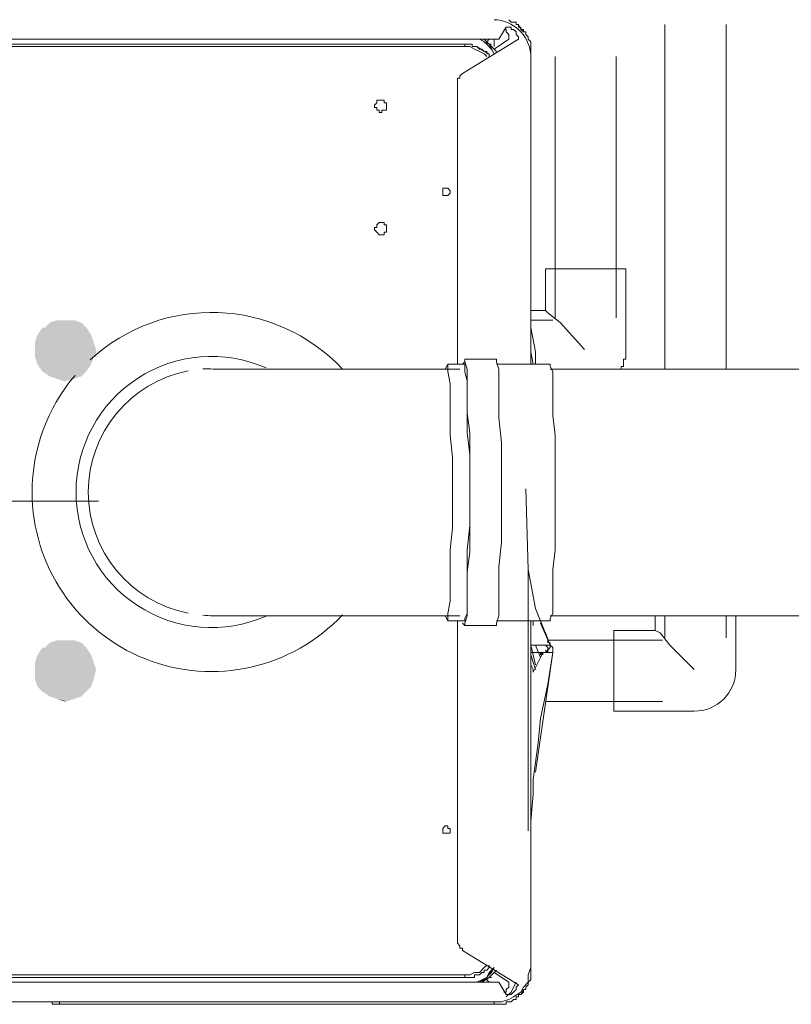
# Model space of a CAD drawing. Header units: millimetres. Extents: x 352 to 350573, y -22 to 37733.
# Tile 159 of 214: x 111384 to 112012, y 8781 to 9583. Entities that reach past the tile are written whole.
import ezdxf

# ---------------------------------------------------------------- set-up
doc = ezdxf.new("R2010")
doc.units = ezdxf.units.MM
for name, color, linetype in [('PDF _PD-Socket', 1, 'Continuous'), ('PDF$_83$-$Floor$Plan$-$В_Этаж$02_Сводный$M-EQPM', 2, 'Continuous'), ('PDF$_83$-$Floor$Plan$-$В_Этаж$02_Сводный$P-PIPE', 3, 'Continuous')]:
    doc.layers.add(name, color=color, linetype=linetype)
doc.layers.add('PDF$_83$-$Floor$Plan$-$В_Этаж$02_Сводный$A-DETL-MBND', color=7, linetype='Continuous', true_color=0xdd3700)
doc.layers.add('PDF$_83$-$Floor$Plan$-$В_Этаж$02_Сводный$G-IMPT', color=9, linetype='Continuous', true_color=0x808080)

msp = doc.modelspace()

# ---------------------------------------------------------------- linework, layer by layer
at = {"layer": 'PDF _PD-Socket', "lineweight": 0}
msp.add_lwpolyline([(111163.59, 9191.12), (111448.04, 9191.12)], dxfattribs=at)
at = {"layer": 'PDF$_83$-$Floor$Plan$-$В_Этаж$02_Сводный$A-DETL-MBND', "color": 220, "lineweight": 0, "true_color": 0xff00bf}
for points in [[(111909.53, 9579.01), (111909.53, 9298.54)], [(111959.26, 9298.54), (111959.26, 9579.01)], [(111909.53, 9097.63), (111909.53, 9079.73)], [(111959.26, 9079.73), (111959.26, 9097.63)], [(111901.57, 9085.7), (111905.55, 9083.71), (111913.51, 9073.76), (111933.4, 9053.87)], [(111907.54, 9077.74), (111814.05, 9077.74)], [(111812.06, 9028.01), (111907.54, 9028.01)]]:
    msp.add_lwpolyline(points, dxfattribs=at)
at = {"layer": 'PDF$_83$-$Floor$Plan$-$В_Этаж$02_Сводный$A-DETL-MBND', "color": 1, "lineweight": 0}
msp.add_lwpolyline([(111770.29, 9561.11), (111770.29, 9567.08)], dxfattribs=at)
at = {"layer": 'PDF$_83$-$Floor$Plan$-$В_Этаж$02_Сводный$A-DETL-MBND', "color": 150, "lineweight": 0, "true_color": 0x007fff}
for points in [[(111820.02, 9553.15), (111820.02, 9340.31)], [(111869.75, 9340.31), (111869.75, 9553.15)], [(111873.72, 9298.54), (111873.72, 9300.53), (111875.71, 9300.53), (111875.71, 9302.52), (111875.71, 9304.51), (111875.71, 9306.5), (111877.7, 9306.5), (111877.7, 9308.49), (111877.7, 9310.47), (111877.7, 9312.46), (111877.7, 9314.45), (111877.7, 9380.1), (111812.06, 9380.1), (111812.06, 9346.28), (111800.12, 9346.28)], [(111812.06, 9346.28), (111814.05, 9344.29), (111823.99, 9336.33), (111843.89, 9314.45)], [(111818.03, 9338.32), (111800.12, 9338.32)]]:
    msp.add_lwpolyline(points, dxfattribs=at)
at = {"layer": 'PDF$_83$-$Floor$Plan$-$В_Этаж$02_Сводный$A-DETL-MBND', "color": 220, "lineweight": 0, "true_color": 0xff00bf}
msp.add_lwpolyline([(111901.57, 9097.63), (111901.57, 9085.7), (111867.76, 9085.7), (111867.76, 9020.06), (111933.4, 9020.06, 0.416687), (111967.21, 9053.87), (111967.21, 9097.63)], format="xyb", dxfattribs=at)
at = {"layer": 'PDF$_83$-$Floor$Plan$-$В_Этаж$02_Сводный$G-IMPT', "lineweight": 0}
for points in [[(111800.12, 9302.52), (111800.12, 9555.14), (111800.12, 9302.52), (111800.12, 9555.14), (111800.12, 9557.13), (111800.12, 9559.12), (111800.12, 9561.11), (111800.12, 9563.1), (111800.12, 9565.09), (111798.14, 9567.08), (111798.14, 9569.07), (111796.15, 9571.06), (111796.15, 9573.04), (111794.16, 9573.04), (111794.16, 9575.03), (111792.17, 9575.03), (111792.17, 9577.02), (111790.18, 9577.02), (111790.18, 9579.01), (111788.19, 9579.01), (111788.19, 9581), (111786.2, 9581), (111784.21, 9581), (111782.22, 9582.99)], [(111195.42, 9567.08), (111774.27, 9567.08), (111780.23, 9577.02), (111782.22, 9577.02), (111784.21, 9577.02), (111784.21, 9575.03), (111786.2, 9575.03), (111788.19, 9573.04), (111788.19, 9571.06), (111790.18, 9569.07), (111790.18, 9567.08), (111744.43, 9539.23), (111742.44, 9537.24), (111742.44, 9535.25), (111740.45, 9535.25), (111740.45, 9533.26), (111740.45, 9302.52)], [(111770.29, 9559.12), (111782.22, 9567.08), (111782.22, 9569.07), (111782.22, 9571.06), (111780.23, 9573.04), (111780.23, 9575.03), (111778.24, 9575.03)], [(111794.16, 9573.04), (111792.17, 9575.03), (111790.18, 9579.01)], [(111326.7, 9567.08), (111326.7, 9539.23), (111326.7, 9537.24), (111326.7, 9535.25), (111326.7, 9533.26), (111326.7, 9531.27), (111326.7, 9529.28), (111326.7, 9527.29), (111328.69, 9527.29), (111328.69, 9529.28), (111328.69, 9531.27), (111328.69, 9533.26), (111328.69, 9535.25), (111328.69, 9537.24), (111328.69, 9539.23), (111328.69, 9567.08), (111330.68, 9567.08), (111328.69, 9567.08), (111328.69, 9565.09), (111330.68, 9565.09), (111330.68, 9561.11), (111746.42, 9561.11)], [(111764.32, 9563.1), (111762.33, 9565.09), (111758.35, 9567.08)], [(111772.28, 9557.13), (111762.33, 9567.08)], [(111764.32, 9565.09), (111766.31, 9567.08)], [(111746.42, 9563.1), (111750.4, 9563.1), (111746.42, 9563.1), (111330.68, 9563.1), (111740.45, 9563.1), (111742.44, 9563.1)], [(111742.44, 9563.1), (111742.44, 9563.1)], [(111766.31, 9553.15), (111766.31, 9555.14), (111764.32, 9555.14), (111764.32, 9557.13), (111762.33, 9557.13), (111760.34, 9559.12), (111758.35, 9559.12), (111756.36, 9561.11), (111754.37, 9561.11), (111752.38, 9561.11), (111752.38, 9563.1), (111750.4, 9563.1), (111748.41, 9563.1), (111746.42, 9563.1), (111746.42, 9561.11), (111750.4, 9561.11), (111754.37, 9559.12), (111758.35, 9557.13), (111762.33, 9555.14), (111764.32, 9553.15)], [(111766.31, 9555.14), (111762.33, 9557.13), (111756.36, 9561.11)], [(111768.3, 9563.1), (111766.31, 9563.1)], [(111770.29, 9555.14), (111768.3, 9559.12), (111766.31, 9561.11)], [(111800.12, 9555.14), (111800.12, 9555.14)], [(111800.12, 9332.36), (111804.1, 9312.46), (111804.1, 9310.47), (111804.1, 9306.5), (111804.1, 9302.52)], [(111802.11, 9302.52), (111800.12, 9312.46)], [(111804.1, 9312.46), (111804.1, 9312.46)], [(111796.15, 9201.07), (111798.14, 9135.43), (111804.1, 9103.6), (111816.04, 9073.76), (111816.04, 9071.78), (111816.04, 9073.76), (111818.03, 9071.78), (111818.03, 9069.79), (111818.03, 9067.8), (111814.05, 9041.94), (111808.08, 9014.09), (111806.09, 8994.2), (111804.1, 8978.28), (111802.11, 8964.36), (111802.11, 8952.43), (111800.12, 8930.54)], [(111798.14, 8922.59), (111798.14, 8924.58), (111798.14, 8932.53), (111798.14, 8950.44), (111798.14, 8972.32), (111798.14, 8984.25), (111798.14, 9008.12), (111798.14, 9039.95), (111798.14, 9067.8), (111798.14, 9069.79), (111798.14, 9071.78), (111798.14, 9073.76), (111798.14, 9089.68), (111798.14, 9101.61), (111798.14, 9113.55), (111798.14, 9121.5), (111798.14, 9133.44), (111798.14, 9135.43)], [(111416.22, 8783.35), (111416.22, 8781.36), (111770.29, 8781.36), (111772.28, 8781.36), (111774.27, 8781.36), (111776.25, 8781.36), (111778.24, 8781.36), (111780.23, 8781.36), (111780.23, 8783.35), (111782.22, 8783.35), (111784.21, 8783.35), (111786.2, 8785.34), (111788.19, 8785.34), (111788.19, 8787.32), (111790.18, 8787.32), (111790.18, 8789.31), (111792.17, 8789.31), (111794.16, 8791.3), (111794.16, 8793.29), (111796.15, 8793.29), (111796.15, 8795.28), (111798.14, 8797.27), (111798.14, 8799.26), (111800.12, 8801.25), (111800.12, 8803.24), (111800.12, 8805.23), (111800.12, 8807.22), (111800.12, 8809.21), (111800.12, 8811.19), (111800.12, 9093.66), (111800.12, 8811.19), (111800.12, 9093.66)], [(111740.45, 9093.66), (111740.45, 8833.08)], [(111802.11, 9089.68), (111802.11, 9091.67), (111802.11, 9093.66)], [(111808.08, 9091.67), (111816.04, 9073.76), (111808.08, 9093.66)], [(111812.06, 9083.71), (111816.04, 9073.76), (111816.04, 9075.75), (111816.04, 9073.76), (111814.05, 9073.76), (111810.07, 9073.76), (111802.11, 9073.76), (111800.12, 9073.76), (111804.1, 9057.85)], [(111814.05, 9077.74), (111814.05, 9075.75)], [(111800.12, 9073.76), (111810.07, 9073.76), (111814.05, 9073.76)], [(111800.12, 9057.85), (111802.11, 9053.87), (111802.11, 9051.88), (111806.09, 9059.84), (111808.08, 9063.82), (111810.07, 9067.8), (111816.04, 9067.8), (111818.03, 9067.8), (111804.1, 8970.33)], [(111800.12, 9067.8), (111810.07, 9067.8), (111814.05, 9067.8), (111816.04, 9067.8)], [(111808.08, 9063.82), (111804.1, 9073.76)], [(111808.08, 9065.81), (111808.08, 9067.8), (111810.07, 9065.81), (111810.07, 9067.8)], [(111812.06, 9073.76), (111814.05, 9071.78), (111814.05, 9069.79), (111812.06, 9067.8)], [(111812.06, 9069.79), (111814.05, 9067.8), (111814.05, 9069.79), (111816.04, 9071.78)], [(111814.05, 9073.76), (111814.05, 9073.76)], [(111814.05, 9073.76), (111814.05, 9073.76)], [(111814.05, 9071.78), (111814.05, 9071.78)], [(111814.05, 9069.79), (111814.05, 9069.79)], [(111816.04, 9073.76), (111816.04, 9073.76)], [(111816.04, 9067.8), (111816.04, 9067.8)], [(111816.04, 9067.8), (111816.04, 9067.8)], [(111800.12, 9065.81), (111804.1, 9053.87)], [(111740.45, 8833.08), (111740.45, 8831.09), (111742.44, 8829.1), (111742.44, 8827.11), (111744.43, 8827.11), (111744.43, 8825.12)], [(111744.43, 8825.12), (111790.18, 8797.27)], [(111296.87, 8783.35), (111416.22, 8783.35), (111770.29, 8783.35), (111776.25, 8783.35), (111782.22, 8785.34), (111786.2, 8787.32), (111792.17, 8791.3), (111794.16, 8795.28), (111798.14, 8799.26), (111798.14, 8805.23), (111800.12, 8811.19)], [(111746.42, 8803.24), (111330.68, 8803.24), (111746.42, 8803.24), (111748.41, 8803.24), (111750.4, 8803.24), (111752.38, 8803.24), (111754.37, 8803.24), (111754.37, 8805.23), (111756.36, 8805.23), (111758.35, 8805.23), (111760.34, 8807.22), (111762.33, 8807.22), (111762.33, 8809.21), (111764.32, 8809.21), (111766.31, 8811.19), (111766.31, 8813.18), (111766.31, 8811.19)], [(111746.42, 8805.23), (111750.4, 8805.23), (111754.37, 8807.22), (111758.35, 8807.22), (111762.33, 8811.19), (111764.32, 8813.18)], [(111756.36, 8799.26), (111760.34, 8801.25), (111764.32, 8803.24), (111766.31, 8807.22), (111770.29, 8811.19), (111764.32, 8803.24), (111758.35, 8799.26), (111762.33, 8801.25), (111764.32, 8803.24)], [(111766.31, 8805.23), (111768.3, 8807.22), (111770.29, 8811.19)], [(111800.12, 8811.19), (111800.12, 8811.19)], [(111750.4, 8803.24), (111746.42, 8803.24), (111746.42, 8805.23), (111330.68, 8805.23), (111330.68, 8801.25), (111328.69, 8801.25), (111328.69, 8799.26), (111330.68, 8799.26)], [(111750.4, 8803.24), (111750.4, 8803.24)], [(111760.34, 8799.26), (111766.31, 8803.24), (111772.28, 8809.21)], [(111766.31, 8803.24), (111768.3, 8803.24)], [(111770.29, 8807.22), (111782.22, 8799.26), (111782.22, 8797.27), (111782.22, 8795.28), (111780.23, 8793.29), (111780.23, 8791.3), (111778.24, 8791.3)], [(111774.27, 8799.26), (111195.42, 8799.26)], [(111766.31, 8799.26), (111764.32, 8801.25)], [(111780.23, 8789.31), (111774.27, 8799.26)], [(111780.23, 8789.31), (111782.22, 8789.31), (111784.21, 8789.31), (111786.2, 8791.3), (111788.19, 8793.29), (111788.19, 8795.28), (111790.18, 8797.27)], [(111792.17, 8789.31), (111794.16, 8793.29)], [(111410.25, 8783.35), (111410.25, 8781.36), (111416.22, 8781.36), (111770.29, 8781.36), (111770.29, 8783.35)]]:
    msp.add_lwpolyline(points, dxfattribs=at)
for points in [[(111770.29, 9555.14), (111768.3, 9559.12), (111764.32, 9563.1), (111762.33, 9565.09), (111758.35, 9567.08), (111766.31, 9563.1)], [(111740.45, 9563.1), (111742.44, 9563.1)], [(111678.79, 9517.35), (111676.8, 9517.35), (111674.81, 9517.35), (111674.81, 9515.36), (111672.82, 9513.37), (111672.82, 9511.38), (111674.81, 9511.38), (111674.81, 9509.39), (111676.8, 9509.39), (111676.8, 9507.4), (111678.79, 9507.4), (111678.79, 9509.39), (111680.78, 9509.39), (111682.76, 9509.39), (111682.76, 9511.38), (111682.76, 9513.37), (111682.76, 9515.36), (111680.78, 9515.36), (111680.78, 9517.35)], [(111730.5, 9445.74), (111728.51, 9445.74), (111728.51, 9443.75), (111728.51, 9441.76), (111728.51, 9439.77), (111730.5, 9439.77), (111732.49, 9439.77), (111734.48, 9441.76), (111734.48, 9443.75), (111732.49, 9445.74)], [(111678.79, 9417.89), (111676.8, 9417.89), (111674.81, 9415.9), (111674.81, 9413.91), (111672.82, 9413.91), (111672.82, 9411.92), (111674.81, 9409.93), (111676.8, 9407.94), (111678.79, 9407.94), (111680.78, 9407.94), (111680.78, 9409.93), (111682.76, 9409.93), (111682.76, 9411.92), (111682.76, 9413.91), (111682.76, 9415.9), (111680.78, 9415.9), (111680.78, 9417.89)], [(111814.05, 9069.79), (111814.05, 9071.78)], [(111730.5, 8926.57), (111728.51, 8924.58), (111728.51, 8922.59), (111728.51, 8920.6), (111730.5, 8920.6), (111732.49, 8920.6), (111734.48, 8920.6), (111734.48, 8922.59), (111734.48, 8924.58), (111732.49, 8924.58), (111732.49, 8926.57)], [(111788.19, 8799.26), (111786.2, 8795.28), (111784.21, 8791.3), (111780.23, 8787.32), (111784.21, 8791.3), (111786.2, 8795.28)]]:
    msp.add_lwpolyline(points, close=True, dxfattribs=at)
msp.add_arc((111769.52, 9552.26), 30.74, 5.38138, 88.56849, dxfattribs=at)
at = {"layer": 'PDF$_83$-$Floor$Plan$-$В_Этаж$02_Сводный$M-EQPM', "color": 92, "lineweight": 0, "true_color": 0x00b800}
for points in [[(111584.57, 9299.52, 0.541465), (111429.73, 9198.46, 0.541465), (111584.57, 9097.4)], [(111428.88, 9293.33, 0.178384), (111393.93, 9198.46, 0.679961), (111646.81, 9098.48)], [(111521, 9297.08, 0.359158), (111439.68, 9198.46, 0.359158), (111521, 9099.84)], [(111742.44, 9298.54), (111734.48, 9298.54), (111726.53, 9298.54), (111718.57, 9298.54), (111710.61, 9298.54), (111702.66, 9298.54), (111694.7, 9298.54), (111686.74, 9298.54), (111678.79, 9298.54), (111670.83, 9298.54), (111664.86, 9298.54), (111656.91, 9298.54), (111648.95, 9298.54), (111642.98, 9298.54), (111635.02, 9298.54), (111629.06, 9298.54), (111623.09, 9298.54), (111617.12, 9298.54), (111611.15, 9298.54), (111605.19, 9298.54), (111599.22, 9298.54), (111593.25, 9298.54), (111587.28, 9298.54), (111583.31, 9298.54), (111577.34, 9298.54), (111573.36, 9298.54), (111569.38, 9298.54), (111565.4, 9298.54), (111561.43, 9298.54), (111559.44, 9298.54), (111555.46, 9298.54), (111553.47, 9298.54), (111551.48, 9298.54), (111547.5, 9298.54), (111545.51, 9298.54), (111543.52, 9298.54), (111541.53, 9298.54, 0.023998), (111532.98, 9298.66)], [(111532.98, 9098.26, 0.023998), (111541.53, 9097.63), (111543.52, 9097.63), (111545.51, 9097.63), (111547.5, 9097.63), (111549.49, 9097.63), (111551.48, 9097.63), (111555.46, 9097.63), (111557.45, 9097.63), (111561.43, 9097.63), (111565.4, 9097.63), (111569.38, 9097.63), (111573.36, 9097.63), (111577.34, 9097.63), (111581.32, 9097.63), (111587.28, 9097.63), (111591.26, 9097.63), (111597.23, 9097.63), (111603.2, 9097.63), (111609.17, 9097.63), (111615.13, 9097.63), (111621.1, 9097.63), (111627.07, 9097.63), (111635.02, 9097.63), (111640.99, 9097.63), (111646.96, 9097.63), (111654.92, 9097.63), (111662.87, 9097.63), (111668.84, 9097.63), (111676.8, 9097.63), (111684.75, 9097.63), (111692.71, 9097.63), (111700.67, 9097.63), (111708.62, 9097.63), (111716.58, 9097.63), (111724.54, 9097.63), (111732.49, 9097.63), (111740.45, 9097.63), (111742.44, 9097.63)]]:
    msp.add_lwpolyline(points, format="xyb", dxfattribs=at)
for points in [[(111730.5, 9097.63), (111732.49, 9093.66), (111746.42, 9093.66), (111746.42, 9095.64), (111748.41, 9099.62), (111748.41, 9109.57), (111748.41, 9121.5), (111748.41, 9135.43), (111748.41, 9151.34), (111750.4, 9171.23), (111750.4, 9189.14), (111750.4, 9209.03), (111750.4, 9228.92), (111748.41, 9246.82), (111748.41, 9262.73), (111748.41, 9276.66), (111748.41, 9288.59), (111746.42, 9296.55), (111746.42, 9300.53), (111746.42, 9302.52), (111732.49, 9302.52), (111730.5, 9298.54)], [(111732.49, 9093.66), (111732.49, 9095.64), (111732.49, 9099.62), (111734.48, 9109.57), (111734.48, 9119.51), (111734.48, 9135.43), (111734.48, 9151.34), (111736.47, 9169.24), (111736.47, 9189.14), (111736.47, 9207.04), (111736.47, 9226.93), (111734.48, 9244.83), (111734.48, 9260.75), (111734.48, 9274.67), (111734.48, 9286.6), (111732.49, 9296.55), (111732.49, 9300.53), (111732.49, 9302.52)], [(111744.43, 9091.67), (111746.42, 9089.68), (111772.28, 9089.68), (111772.28, 9091.67), (111774.27, 9097.63), (111774.27, 9107.58), (111774.27, 9121.5), (111774.27, 9137.42), (111776.25, 9157.31), (111776.25, 9177.2), (111776.25, 9197.09), (111776.25, 9218.97), (111776.25, 9238.86), (111774.27, 9258.76), (111774.27, 9274.67), (111774.27, 9288.59), (111774.27, 9298.54), (111772.28, 9304.51), (111772.28, 9306.5), (111746.42, 9306.5), (111746.42, 9304.51), (111744.43, 9302.52)], [(111746.42, 9089.68), (111746.42, 9091.67), (111748.41, 9097.63), (111748.41, 9105.59), (111748.41, 9117.53), (111748.41, 9133.44), (111750.4, 9149.35), (111750.4, 9169.24), (111750.4, 9187.15), (111750.4, 9207.04), (111750.4, 9226.93), (111750.4, 9246.82), (111748.41, 9262.73), (111748.41, 9278.65), (111748.41, 9290.58), (111748.41, 9298.54), (111746.42, 9304.51), (111746.42, 9306.5)], [(111772.28, 9093.66), (111816.04, 9093.66), (111816.04, 9095.64), (111818.03, 9099.62), (111818.03, 9109.57), (111818.03, 9119.51), (111818.03, 9135.43), (111820.02, 9151.34), (111820.02, 9169.24), (111820.02, 9189.14), (111820.02, 9207.04), (111820.02, 9226.93), (111820.02, 9244.83), (111818.03, 9260.75), (111818.03, 9274.67), (111818.03, 9286.6), (111818.03, 9296.55), (111816.04, 9300.53), (111816.04, 9302.52), (111772.28, 9302.52)], [(112741, 9298.54), (111816.04, 9298.54)], [(111816.04, 9097.63), (112741, 9097.63)]]:
    msp.add_lwpolyline(points, dxfattribs=at)
msp.add_arc((111540.13, 9198.46), 146.2, 43.14332, 132.5775, dxfattribs=at)
at = {"layer": 'PDF$_83$-$Floor$Plan$-$В_Этаж$02_Сводный$P-PIPE', "transparency": 33554559}
for points in [[(111402.29, 9332.36), (111442.08, 9326.39), (111398.31, 9326.39)], [(111438.1, 9332.36), (111404.28, 9332.36), (111402.29, 9332.36)], [(111438.1, 9332.36), (111402.29, 9332.36), (111442.08, 9326.39)], [(111408.26, 9336.33), (111438.1, 9332.36), (111404.28, 9332.36)], [(111404.28, 9332.36), (111438.1, 9332.36), (111438.1, 9332.36)], [(111414.23, 9338.32), (111434.12, 9336.33), (111408.26, 9336.33)], [(111434.12, 9336.33), (111408.26, 9336.33), (111438.1, 9332.36)], [(111420.19, 9338.32), (111428.15, 9338.32), (111414.23, 9338.32)], [(111428.15, 9338.32), (111414.23, 9338.32), (111434.12, 9336.33)], [(111398.31, 9326.39), (111444.06, 9320.42), (111396.32, 9320.42)], [(111442.08, 9326.39), (111398.31, 9326.39), (111444.06, 9320.42)], [(111444.06, 9320.42), (111396.32, 9320.42), (111446.05, 9314.45)], [(111396.32, 9320.42), (111446.05, 9314.45), (111396.32, 9314.45)], [(111446.05, 9314.45), (111396.32, 9314.45), (111446.05, 9308.49)], [(111396.32, 9314.45), (111446.05, 9308.49), (111396.32, 9308.49)], [(111444.06, 9308.49), (111444.06, 9308.49), (111396.32, 9308.49)], [(111444.06, 9308.49), (111396.32, 9308.49), (111446.05, 9308.49)], [(111444.06, 9308.49), (111396.32, 9308.49), (111442.08, 9302.52)], [(111396.32, 9308.49), (111442.08, 9302.52), (111398.31, 9302.52)], [(111442.08, 9302.52), (111398.31, 9302.52), (111438.1, 9296.55)], [(111398.31, 9302.52), (111438.1, 9296.55), (111402.29, 9296.55)], [(111438.1, 9296.55), (111402.29, 9296.55), (111434.12, 9292.57)], [(111402.29, 9296.55), (111434.12, 9292.57), (111408.26, 9292.57)], [(111408.26, 9292.57), (111414.23, 9290.58), (111428.15, 9290.58)], [(111408.26, 9292.57), (111434.12, 9292.57), (111428.15, 9290.58)], [(111414.23, 9290.58), (111428.15, 9290.58), (111420.19, 9288.59)], [(111408.26, 9075.75), (111438.1, 9071.78), (111404.28, 9071.78)], [(111414.23, 9077.74), (111434.12, 9075.75), (111408.26, 9075.75)], [(111434.12, 9075.75), (111408.26, 9075.75), (111438.1, 9071.78)], [(111420.19, 9077.74), (111428.15, 9077.74), (111414.23, 9077.74)], [(111428.15, 9077.74), (111414.23, 9077.74), (111434.12, 9075.75)], [(111402.29, 9071.78), (111442.08, 9065.81), (111398.31, 9065.81)], [(111438.1, 9071.78), (111404.28, 9071.78), (111402.29, 9071.78)], [(111438.1, 9071.78), (111402.29, 9071.78), (111442.08, 9065.81)], [(111404.28, 9071.78), (111438.1, 9071.78), (111438.1, 9071.78)], [(111398.31, 9065.81), (111444.06, 9059.84), (111396.32, 9059.84)], [(111444.06, 9059.84), (111396.32, 9059.84), (111446.05, 9053.87)], [(111396.32, 9059.84), (111446.05, 9053.87), (111396.32, 9053.87)], [(111442.08, 9065.81), (111398.31, 9065.81), (111444.06, 9059.84)], [(111446.05, 9053.87), (111396.32, 9053.87), (111444.06, 9045.92)], [(111396.32, 9053.87), (111444.06, 9045.92), (111396.32, 9045.92)], [(111444.06, 9045.92), (111396.32, 9045.92), (111442.08, 9039.95)], [(111396.32, 9045.92), (111442.08, 9039.95), (111398.31, 9039.95)], [(111442.08, 9039.95), (111398.31, 9039.95), (111438.1, 9035.97)], [(111398.31, 9039.95), (111438.1, 9035.97), (111402.29, 9035.97)], [(111438.1, 9035.97), (111402.29, 9035.97), (111434.12, 9031.99)], [(111402.29, 9035.97), (111434.12, 9031.99), (111408.26, 9031.99)], [(111434.12, 9031.99), (111408.26, 9031.99), (111428.15, 9030)], [(111408.26, 9031.99), (111428.15, 9030), (111414.23, 9030)], [(111422.18, 9028.01), (111420.19, 9028.01), (111414.23, 9030)], [(111414.23, 9030), (111428.15, 9030), (111422.18, 9028.01)], [(111422.18, 9028.01), (111422.18, 9028.01), (111420.19, 9028.01)]]:
    msp.add_solid(points, dxfattribs=at)

doc.saveas('drawing.dxf')
